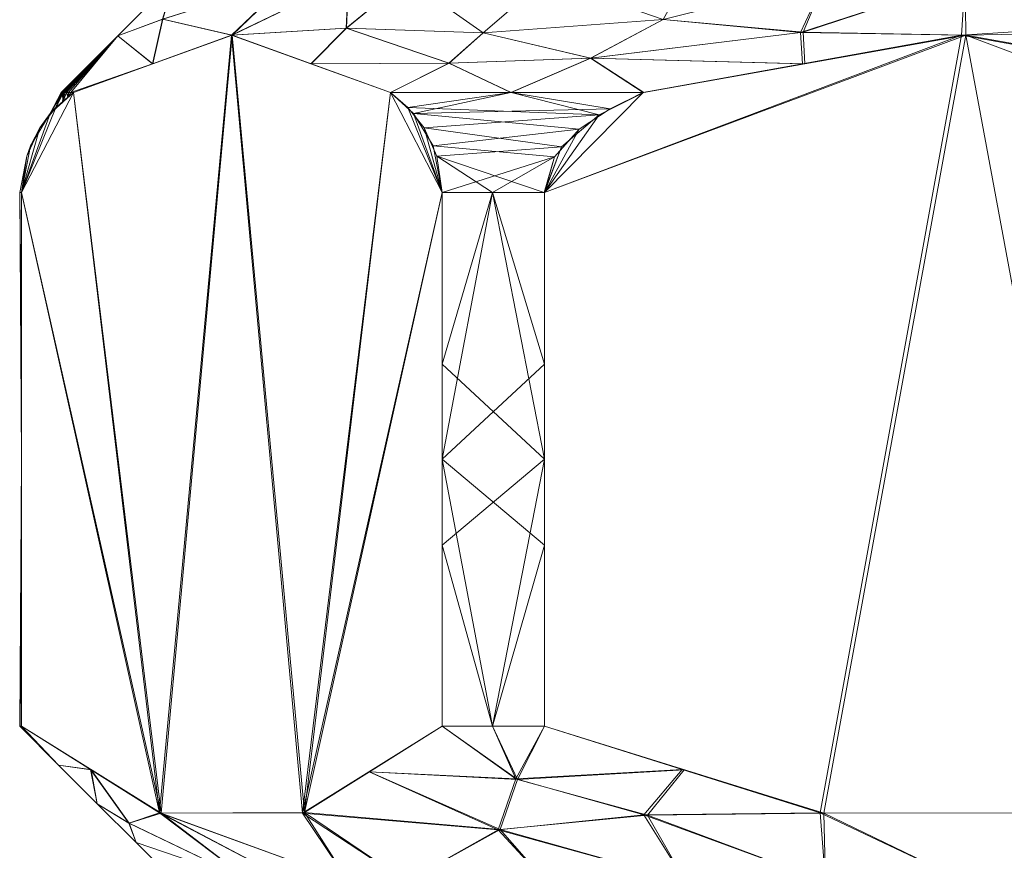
# Model space of a CAD drawing. Header units: millimetres. Extents: x -127 to 125, y 0 to 556.
# Tile 3 of 256: x -92 to -74, y 28 to 42. Entities that reach past the tile are written whole.
import ezdxf

# ---------------------------------------------------------------- set-up
doc = ezdxf.new("R2010")
doc.units = ezdxf.units.MM
doc.layers.add('A-GENM', color=13, linetype='Continuous')

# ---------------------------------------------------------------- blocks, each defined once
blk = doc.blocks.new('Model_FFAS1772-701GL0BF0 - Model_FFAS1772-701GL0BF0-354029-Preview')
at = {"layer": 'A-GENM', "lineweight": 9}
mesh = blk.add_polyface(dxfattribs=at)
corners = [(-89, 43), (-90.009, 41.991), (-91.018, 40.982), (-91.015, 40.982, 0.294), (-91.007, 40.982, 0.588), (-90.993, 40.982, 0.882), (-90.974, 40.982, 1.175), (-90.95, 40.982, 1.468), (-90.921, 40.982, 1.761), (-90.886, 40.982, 2.053), (-90.845, 40.982, 2.344), (-90.799, 40.982, 2.634), (-87.986, 42, 7.507), (-85.181, 40.982, 12.366), (-83.044, 40.982, 13.851), (-80.694, 40.982, 14.971), (-74.983, 42, 15), (-69.306, 40.982, 14.971), (-66.956, 40.982, 13.851), (-64.819, 40.982, 12.366), (-62.002, 42, 7.486), (-59.201, 40.982, 2.634), (-59.122, 40.982, 2.111), (-59.061, 40.982, 1.585), (-59.017, 40.982, 1.058), (-58.991, 40.982, 0.529), (-58.982, 40.982), (-59.991, 41.991), (-61, 43), (-65.101, 43, 9.899), (-75, 43, 14), (-84.899, 43, 9.899), (-63.05, 43, 4.95), (-86.95, 43, 4.95), (-79.95, 43, 11.95), (-70.05, 43, 11.95), (-83.538, 42.043, 12.281), (-66.462, 42.043, 12.281), (-81.63, 41.591, 13.91), (-68.37, 41.591, 13.91), (-77.839, 41.491, 14.986), (-72.145, 41.491, 14.986), (-80.348, 42.281, 13.713), (-69.652, 42.281, 13.713), (-77.475, 43, 12.975), (-72.525, 43, 12.975), (-86.584, 41.491, 9.936), (-85.96, 42.124, 10.058), (-63.41, 41.491, 9.926), (-64.034, 42.127, 10.047), (-84.143, 41.502, 12.514), (-65.857, 41.502, 12.514), (-60.783, 42.286, 3.792), (-60.601, 41.491, 5.06), (-85.925, 43, 7.425), (-89.216, 42.284, 3.804), (-89.393, 41.491, 5.071), (-64.075, 43, 7.425), (-82.425, 43, 10.925), (-67.575, 43, 10.925), (-77.869, 42.054, 14.668), (-72.11, 42.052, 14.666), (-62.025, 43, 2.475), (-87.975, 43, 2.475)]
mesh.append_faces([[corners[k] for k in face] for face in [(27, 25, 26)]], dxfattribs={"vtx0": -1})
mesh.append_faces([[corners[k] for k in face] for face in [(9, 1, 8), (16, 60, 40), (54, 47, 31), (46, 47, 12), (20, 49, 48), (48, 51, 19), (35, 43, 59), (14, 50, 13), (10, 1, 9), (58, 42, 34), (28, 52, 27)]], dxfattribs={"vtx0": -1, "vtx1": -1})
mesh.append_faces([[corners[k] for k in face] for face in [(47, 54, 12), (44, 42, 60), (47, 36, 31), (43, 39, 37), (33, 55, 12), (50, 36, 47), (50, 14, 38), (36, 38, 42), (1, 56, 55), (50, 38, 36), (40, 60, 38), (59, 43, 37), (48, 49, 51), (37, 51, 49), (42, 58, 36), (39, 43, 61), (16, 61, 30), (37, 49, 29), (51, 37, 39), (46, 50, 47), (18, 51, 39), (20, 52, 32), (49, 20, 57), (53, 27, 52), (22, 27, 53), (1, 10, 56), (60, 16, 30), (38, 60, 42), (39, 61, 41), (45, 61, 43)]], dxfattribs={"vtx0": -1, "vtx1": -1, "vtx2": -1})
mesh.append_faces([[corners[k] for k in face] for face in [(43, 35, 45), (60, 30, 44), (20, 32, 57), (55, 0, 1), (50, 46, 13), (38, 15, 40), (27, 23, 24), (61, 16, 41), (27, 22, 23), (37, 29, 59), (38, 14, 15), (52, 28, 62), (39, 17, 18), (51, 18, 19), (52, 20, 53)]], dxfattribs={"vtx0": -1, "vtx2": -1})
mesh.append_faces([[corners[k] for k in face] for face in [(2, 3, 1), (21, 22, 53)]], dxfattribs={"vtx1": -1})
mesh.append_faces([[corners[k] for k in face] for face in [(57, 29, 49), (4, 5, 1), (3, 4, 1), (45, 30, 61), (7, 8, 1), (6, 7, 1), (63, 0, 55, 33), (5, 6, 1), (41, 17, 39), (44, 34, 42), (24, 25, 27), (54, 33, 12), (56, 12, 55), (58, 31, 36), (62, 32, 52)]], dxfattribs={"vtx1": -1, "vtx2": -1})
mesh.append_faces([[corners[k] for k in face] for face in [(10, 11, 56)]], dxfattribs={"vtx2": -1})
mesh = blk.add_polyface(dxfattribs=at)
corners = [(-61, 43), (-59.991, 41.991), (-58.982, 40.982), (-58.991, 40.982, -0.529), (-59.017, 40.982, -1.058), (-59.061, 40.982, -1.585), (-59.122, 40.982, -2.111), (-59.201, 40.982, -2.634), (-62.022, 42, -7.522), (-64.819, 40.982, -12.366), (-65.281, 40.982, -12.732), (-65.756, 40.982, -13.081), (-66.243, 40.982, -13.412), (-66.743, 40.982, -13.725), (-67.254, 40.982, -14.02), (-67.775, 40.982, -14.296), (-68.306, 40.982, -14.552), (-68.846, 40.982, -14.788), (-69.394, 40.982, -15.005), (-75.063, 42, -15), (-80.7, 40.982, -14.969), (-83.047, 40.982, -13.85), (-85.181, 40.982, -12.366), (-87.999, 42, -7.486), (-90.799, 40.982, -2.634), (-90.845, 40.982, -2.344), (-90.886, 40.982, -2.053), (-90.921, 40.982, -1.761), (-90.95, 40.982, -1.468), (-90.974, 40.982, -1.175), (-90.993, 40.982, -0.882), (-91.007, 40.982, -0.588), (-91.015, 40.982, -0.294), (-91.018, 40.982), (-90.009, 41.991), (-89, 43), (-84.899, 43, -9.899), (-75, 43, -14), (-65.101, 43, -9.899), (-86.95, 43, -4.95), (-63.05, 43, -4.95), (-70.05, 43, -11.95), (-65.694, 42.018, -11.741), (-68.349, 41.695, -13.784), (-63.42, 41.491, -9.944), (-65.826, 41.504, -12.488), (-79.95, 43, -11.95), (-83.539, 42.043, -12.28), (-81.634, 41.591, -13.908), (-80.347, 42.281, -13.714), (-77.881, 41.491, -14.984), (-72.228, 41.491, -15.003), (-71.283, 42.245, -14.279), (-77.475, 43, -12.975), (-68.282, 42.336, -13.034), (-67.575, 43, -10.925), (-86.59, 41.491, -9.926), (-85.967, 42.127, -10.046), (-84.147, 41.502, -12.511), (-60.784, 42.282, -3.813), (-60.611, 41.491, -5.078), (-89.217, 42.286, -3.792), (-89.399, 41.491, -5.06), (-64.075, 43, -7.425), (-85.925, 43, -7.425), (-63.677, 42.034, -9.787), (-82.425, 43, -10.925), (-77.918, 42.048, -14.665), (-72.525, 43, -12.975), (-62.025, 43, -2.475), (-87.975, 43, -2.475)]
mesh.append_faces([[corners[k] for k in face] for face in [(46, 49, 66), (12, 45, 11), (18, 43, 17), (5, 1, 4), (14, 45, 13), (1, 59, 0), (50, 67, 19), (32, 34, 31), (26, 34, 25), (56, 58, 22), (63, 65, 38), (35, 61, 34)]], dxfattribs={"vtx0": -1, "vtx1": -1})
mesh.append_faces([[corners[k] for k in face] for face in [(52, 41, 54), (67, 48, 49), (56, 57, 58), (65, 44, 42), (66, 49, 47), (65, 63, 8), (1, 6, 60), (1, 60, 59), (54, 55, 42), (45, 14, 43), (54, 43, 52), (42, 38, 65), (57, 23, 64), (57, 47, 58), (43, 42, 45), (49, 48, 47), (42, 44, 45), (40, 59, 8), (51, 52, 43), (25, 34, 62), (58, 47, 48), (37, 19, 67), (47, 57, 36), (61, 39, 23), (21, 58, 48), (34, 61, 62), (43, 54, 42), (48, 67, 50), (53, 67, 49), (37, 52, 19)]], dxfattribs={"vtx0": -1, "vtx1": -1, "vtx2": -1})
mesh.append_faces([[corners[k] for k in face] for face in [(1, 3, 4), (45, 44, 9), (52, 51, 19), (43, 16, 17), (43, 15, 16), (43, 14, 15), (45, 9, 10), (54, 41, 55), (58, 21, 22), (59, 69, 0), (59, 40, 69), (57, 56, 23), (48, 20, 21), (23, 39, 64), (43, 18, 51), (49, 46, 53), (61, 23, 62), (52, 37, 68), (47, 36, 66)]], dxfattribs={"vtx0": -1, "vtx2": -1})
mesh.append_faces([[corners[k] for k in face] for face in [(61, 35, 70, 39)]], dxfattribs={"vtx0": -1, "vtx3": -1})
mesh.append_faces([[corners[k] for k in face] for face in [(7, 60, 6), (24, 25, 62)]], dxfattribs={"vtx1": -1})
mesh.append_faces([[corners[k] for k in face] for face in [(50, 20, 48), (5, 6, 1), (53, 37, 67), (55, 38, 42), (12, 13, 45), (10, 11, 45), (27, 28, 34), (64, 36, 57), (30, 31, 34), (29, 30, 34), (28, 29, 34), (8, 44, 65), (26, 27, 34), (63, 40, 8), (60, 8, 59), (68, 41, 52)]], dxfattribs={"vtx1": -1, "vtx2": -1})
mesh.append_faces([[corners[k] for k in face] for face in [(1, 2, 3), (32, 33, 34)]], dxfattribs={"vtx2": -1})
mesh = blk.add_polyface(dxfattribs=at)
corners = [(-84.263, 29.75, -13.955), (-86.74, 28.207, -9.666), (-89.275, 28.218, -5.275), (-91.717, 29.75, -1.045), (-91.717, 39.214, -1.045), (-91.622, 39.858, -1.211), (-91.395, 40.358, -1.603), (-91.11, 40.72, -2.097), (-90.799, 40.982, -2.634), (-87.999, 42, -7.486), (-85.181, 40.982, -12.366), (-84.771, 40.611, -13.076), (-84.424, 40.041, -13.677), (-84.263, 39.214, -13.955)]
mesh.append_faces([[corners[k] for k in face] for face in [(6, 4, 5), (13, 11, 12)]], dxfattribs={"vtx0": -1})
mesh.append_faces([[corners[k] for k in face] for face in [(4, 8, 2), (10, 13, 1)]], dxfattribs={"vtx0": -1, "vtx1": -1, "vtx2": -1})
mesh.append_faces([[corners[k] for k in face] for face in [(4, 6, 7), (4, 7, 8), (1, 9, 10), (13, 10, 11), (9, 1, 2)]], dxfattribs={"vtx0": -1, "vtx2": -1})
mesh.append_faces([[corners[k] for k in face] for face in [(3, 4, 2)]], dxfattribs={"vtx1": -1})
mesh.append_faces([[corners[k] for k in face] for face in [(8, 9, 2)]], dxfattribs={"vtx1": -1, "vtx2": -1})
mesh.append_faces([[corners[k] for k in face] for face in [(13, 0, 1)]], dxfattribs={"vtx2": -1})
mesh = blk.add_polyface(dxfattribs=at)
corners = [(-91.717, 29.75, 1.045), (-89.245, 28.208, 5.327), (-86.705, 28.219, 9.727), (-84.263, 29.75, 13.955), (-84.263, 39.214, 13.955), (-84.359, 39.858, 13.789), (-84.586, 40.358, 13.397), (-84.871, 40.72, 12.903), (-85.181, 40.982, 12.366), (-87.986, 42, 7.507), (-90.799, 40.982, 2.634), (-91.21, 40.611, 1.924), (-91.557, 40.041, 1.323), (-91.717, 39.214, 1.045)]
mesh.append_faces([[corners[k] for k in face] for face in [(6, 4, 5), (13, 11, 12)]], dxfattribs={"vtx0": -1})
mesh.append_faces([[corners[k] for k in face] for face in [(4, 8, 2), (10, 13, 1)]], dxfattribs={"vtx0": -1, "vtx1": -1, "vtx2": -1})
mesh.append_faces([[corners[k] for k in face] for face in [(4, 6, 7), (4, 7, 8), (1, 9, 10), (13, 10, 11), (9, 1, 2)]], dxfattribs={"vtx0": -1, "vtx2": -1})
mesh.append_faces([[corners[k] for k in face] for face in [(3, 4, 2)]], dxfattribs={"vtx1": -1})
mesh.append_faces([[corners[k] for k in face] for face in [(8, 9, 2)]], dxfattribs={"vtx1": -1, "vtx2": -1})
mesh.append_faces([[corners[k] for k in face] for face in [(13, 0, 1)]], dxfattribs={"vtx2": -1})
mesh = blk.add_polyface(dxfattribs=at)
corners = [(-67.546, 29.75, -15), (-72.5, 28.207, -15), (-77.568, 28.218, -15), (-82.454, 29.75, -15), (-82.454, 39.214, -15), (-82.272, 39.842, -15), (-81.838, 40.334, -15), (-81.288, 40.695, -15), (-80.7, 40.982, -15), (-75.063, 42, -15), (-69.393, 40.982, -15), (-68.564, 40.613, -15), (-67.87, 40.044, -15), (-67.546, 39.214, -15)]
mesh.append_faces([[corners[k] for k in face] for face in [(6, 4, 5), (13, 11, 12)]], dxfattribs={"vtx0": -1})
mesh.append_faces([[corners[k] for k in face] for face in [(4, 8, 9)]], dxfattribs={"vtx0": -1, "vtx2": -1})
mesh.append_faces([[corners[k] for k in face] for face in [(4, 6, 7, 8)]], dxfattribs={"vtx0": -1, "vtx3": -1})
mesh.append_faces([[corners[k] for k in face] for face in [(10, 11, 13, 1)]], dxfattribs={"vtx1": -1, "vtx2": -1, "vtx3": -1})
mesh.append_faces([[corners[k] for k in face] for face in [(9, 10, 1, 2)]], dxfattribs={"vtx1": -1, "vtx3": -1})
mesh.append_faces([[corners[k] for k in face] for face in [(13, 0, 1)]], dxfattribs={"vtx2": -1})
mesh.append_faces([[corners[k] for k in face] for face in [(2, 3, 4, 9)]], dxfattribs={"vtx2": -1, "vtx3": -1})
mesh = blk.add_polyface(dxfattribs=at)
corners = [(-82.454, 29.75, 15), (-77.501, 28.207, 15), (-72.431, 28.218, 15), (-67.546, 29.75, 15), (-67.546, 39.214, 15), (-67.727, 39.841, 15), (-68.159, 40.332, 15), (-68.707, 40.692, 15), (-69.292, 40.982, 15), (-74.983, 42, 15), (-80.708, 40.982, 15), (-81.481, 40.586, 15), (-82.149, 40.02, 15), (-82.454, 39.214, 15)]
mesh.append_faces([[corners[k] for k in face] for face in [(6, 4, 5), (13, 11, 12)]], dxfattribs={"vtx0": -1})
mesh.append_faces([[corners[k] for k in face] for face in [(1, 9, 13, 0)]], dxfattribs={"vtx0": -1, "vtx1": -1})
mesh.append_faces([[corners[k] for k in face] for face in [(4, 8, 9), (9, 1, 2)]], dxfattribs={"vtx0": -1, "vtx2": -1})
mesh.append_faces([[corners[k] for k in face] for face in [(4, 6, 7, 8), (13, 9, 10, 11)]], dxfattribs={"vtx0": -1, "vtx3": -1})
mesh.append_faces([[corners[k] for k in face] for face in [(2, 3, 4, 9)]], dxfattribs={"vtx2": -1, "vtx3": -1})
mesh = blk.add_polyface(dxfattribs=at)
corners = [(-90.799, 40.982, -2.634), (-91.11, 40.72, -2.097), (-91.395, 40.358, -1.603), (-91.622, 39.858, -1.211), (-91.718, 39.214, -1.043), (-91.75, 39.214), (-91.718, 39.214, 1.043), (-91.557, 40.041, 1.323), (-91.21, 40.611, 1.924), (-90.799, 40.982, 2.634), (-90.845, 40.982, 2.344), (-90.886, 40.982, 2.053), (-90.921, 40.982, 1.761), (-90.95, 40.982, 1.468), (-90.974, 40.982, 1.175), (-90.993, 40.982, 0.882), (-91.007, 40.982, 0.588), (-91.015, 40.982, 0.294), (-91.018, 40.982), (-91.015, 40.982, -0.294), (-91.007, 40.982, -0.588), (-90.993, 40.982, -0.882), (-90.974, 40.982, -1.175), (-90.95, 40.982, -1.468), (-90.921, 40.982, -1.761), (-90.886, 40.982, -2.053), (-90.845, 40.982, -2.344), (-90.992, 40.82, -2.301), (-90.984, 40.815, 2.315), (-90.896, 40.901, -2.468), (-90.892, 40.899, 2.475)]
mesh.append_faces([[corners[k] for k in face] for face in [(5, 3, 4)]], dxfattribs={"vtx0": -1})
mesh.append_faces([[corners[k] for k in face] for face in [(19, 1, 18), (3, 7, 2), (27, 24, 29), (11, 30, 10), (25, 29, 24), (16, 8, 15)]], dxfattribs={"vtx0": -1, "vtx1": -1})
mesh.append_faces([[corners[k] for k in face] for face in [(18, 1, 8)]], dxfattribs={"vtx0": -1, "vtx1": -1, "vtx2": -1})
mesh.append_faces([[corners[k] for k in face] for face in [(8, 1, 2), (1, 20, 21), (30, 11, 12), (1, 21, 22), (3, 5, 6), (2, 7, 8), (3, 6, 7), (15, 8, 28), (28, 12, 13), (28, 13, 14), (12, 28, 30)]], dxfattribs={"vtx0": -1, "vtx2": -1})
mesh.append_faces([[corners[k] for k in face] for face in [(9, 10, 30)]], dxfattribs={"vtx1": -1})
mesh.append_faces([[corners[k] for k in face] for face in [(19, 20, 1), (27, 1, 22), (25, 26, 29), (23, 24, 27), (22, 23, 27), (17, 18, 8), (16, 17, 8), (14, 15, 28)]], dxfattribs={"vtx1": -1, "vtx2": -1})
mesh.append_faces([[corners[k] for k in face] for face in [(26, 0, 29)]], dxfattribs={"vtx2": -1})
mesh = blk.add_polyface(dxfattribs=at)
corners = [(-85.181, 40.982, -12.366), (-83.047, 40.982, -13.85), (-80.697, 40.982, -14.971), (-81.288, 40.695, -15), (-81.838, 40.334, -15), (-82.272, 39.842, -15), (-82.456, 39.214, -14.999), (-83.375, 39.214, -14.506), (-84.262, 39.214, -13.957), (-84.424, 40.041, -13.677), (-84.771, 40.611, -13.076)]
mesh.append_faces([[corners[k] for k in face] for face in [(1, 10, 0)]], dxfattribs={"vtx0": -1})
mesh.append_faces([[corners[k] for k in face] for face in [(5, 9, 4), (10, 4, 9)]], dxfattribs={"vtx0": -1, "vtx1": -1})
mesh.append_faces([[corners[k] for k in face] for face in [(1, 3, 10)]], dxfattribs={"vtx0": -1, "vtx1": -1, "vtx2": -1})
mesh.append_faces([[corners[k] for k in face] for face in [(5, 7, 8)]], dxfattribs={"vtx0": -1, "vtx2": -1})
mesh.append_faces([[corners[k] for k in face] for face in [(2, 3, 1)]], dxfattribs={"vtx1": -1})
mesh.append_faces([[corners[k] for k in face] for face in [(3, 4, 10), (8, 9, 5)]], dxfattribs={"vtx1": -1, "vtx2": -1})
mesh.append_faces([[corners[k] for k in face] for face in [(5, 6, 7)]], dxfattribs={"vtx2": -1})
mesh = blk.add_polyface(dxfattribs=at)
corners = [(-84.262, 39.214, 13.957), (-83.375, 39.214, 14.506), (-82.456, 39.214, 14.999), (-82.149, 40.02, 15), (-81.481, 40.586, 15), (-80.694, 40.982, 14.971), (-83.044, 40.982, 13.851), (-85.181, 40.982, 12.366), (-84.871, 40.72, 12.903), (-84.586, 40.358, 13.397), (-84.359, 39.858, 13.789)]
mesh.append_faces([[corners[k] for k in face] for face in [(6, 4, 5)]], dxfattribs={"vtx0": -1})
mesh.append_faces([[corners[k] for k in face] for face in [(10, 3, 9), (4, 9, 3)]], dxfattribs={"vtx0": -1, "vtx1": -1})
mesh.append_faces([[corners[k] for k in face] for face in [(6, 8, 4)]], dxfattribs={"vtx0": -1, "vtx1": -1, "vtx2": -1})
mesh.append_faces([[corners[k] for k in face] for face in [(10, 1, 2)]], dxfattribs={"vtx0": -1, "vtx2": -1})
mesh.append_faces([[corners[k] for k in face] for face in [(7, 8, 6)]], dxfattribs={"vtx1": -1})
mesh.append_faces([[corners[k] for k in face] for face in [(8, 9, 4), (2, 3, 10)]], dxfattribs={"vtx1": -1, "vtx2": -1})
mesh.append_faces([[corners[k] for k in face] for face in [(10, 0, 1)]], dxfattribs={"vtx2": -1})
mesh = blk.add_polyface(dxfattribs=at)
corners = [(-91.717, 39.214, -1.045), (-91.717, 29.75, -1.045), (-91.742, 29.75, -0.523), (-91.75, 29.75), (-91.742, 29.75, 0.523), (-91.717, 29.75, 1.045), (-91.717, 39.214, 1.045), (-91.75, 39.214), (-91.717, 36.17, 1.045), (-91.717, 34.482, -1.045), (-91.717, 32.96, 1.045)]
mesh.append_faces([[corners[k] for k in face] for face in [(9, 7, 0)]], dxfattribs={"vtx0": -1})
mesh.append_faces([[corners[k] for k in face] for face in [(8, 9, 10), (4, 10, 3), (3, 9, 2)]], dxfattribs={"vtx0": -1, "vtx1": -1})
mesh.append_faces([[corners[k] for k in face] for face in [(10, 9, 3), (7, 9, 8)]], dxfattribs={"vtx0": -1, "vtx1": -1, "vtx2": -1})
mesh.append_faces([[corners[k] for k in face] for face in [(6, 7, 8), (1, 2, 9)]], dxfattribs={"vtx1": -1})
mesh.append_faces([[corners[k] for k in face] for face in [(4, 5, 10)]], dxfattribs={"vtx2": -1})
mesh = blk.add_polyface(dxfattribs=at)
corners = [(-84.263, 39.214, -13.955), (-83.375, 39.214, -14.506), (-82.454, 39.214, -15), (-82.454, 29.75, -15), (-83.375, 29.75, -14.506), (-84.263, 29.75, -13.955), (-82.454, 36.17, -15), (-84.263, 34.482, -13.955), (-82.454, 32.96, -15)]
mesh.append_faces([[corners[k] for k in face] for face in [(8, 7, 6)]], dxfattribs={"vtx0": -1, "vtx1": -1})
mesh.append_faces([[corners[k] for k in face] for face in [(7, 8, 4), (6, 7, 1)]], dxfattribs={"vtx0": -1, "vtx1": -1, "vtx2": -1})
mesh.append_faces([[corners[k] for k in face] for face in [(1, 2, 6), (7, 0, 1), (4, 5, 7), (8, 3, 4)]], dxfattribs={"vtx2": -1})
mesh = blk.add_polyface(dxfattribs=at)
corners = [(-84.263, 29.75, 13.955), (-83.375, 29.75, 14.506), (-82.454, 29.75, 15), (-82.454, 39.214, 15), (-83.375, 39.214, 14.506), (-84.263, 39.214, 13.955), (-84.263, 36.17, 13.955), (-82.454, 34.482, 15), (-84.263, 32.96, 13.955)]
mesh.append_faces([[corners[k] for k in face] for face in [(8, 7, 6)]], dxfattribs={"vtx0": -1, "vtx1": -1})
mesh.append_faces([[corners[k] for k in face] for face in [(7, 8, 1), (6, 7, 4)]], dxfattribs={"vtx0": -1, "vtx1": -1, "vtx2": -1})
mesh.append_faces([[corners[k] for k in face] for face in [(4, 5, 6), (7, 3, 4), (1, 2, 7), (8, 0, 1)]], dxfattribs={"vtx2": -1})
mesh = blk.add_polyface(dxfattribs=at)
corners = [(-89, 27), (-89.688, 27.687), (-90.375, 28.375), (-91.063, 29.062), (-91.75, 29.75), (-91.742, 29.75, -0.523), (-91.717, 29.75, -1.045), (-89.275, 28.218, -5.275), (-86.74, 28.207, -9.666), (-84.263, 29.75, -13.955), (-83.375, 29.75, -14.506), (-82.454, 29.75, -15), (-77.568, 28.218, -15), (-72.5, 28.207, -15), (-67.546, 29.75, -15), (-66.625, 29.75, -14.506), (-65.737, 29.75, -13.955), (-63.293, 28.218, -9.722), (-60.762, 28.206, -5.34), (-58.283, 29.75, -1.045), (-58.258, 29.75, -0.523), (-58.25, 29.75), (-58.937, 29.062), (-59.625, 28.375), (-60.312, 27.687), (-61, 27), (-65.101, 27, -9.899), (-75, 27, -14), (-84.899, 27, -9.899), (-90.496, 28.984, -3.16), (-59.522, 28.978, -3.192), (-63.05, 27, -4.95), (-70.05, 27, -11.95), (-79.95, 27, -11.95), (-86.95, 27, -4.95), (-64.448, 28.942, -11.723), (-85.557, 28.944, -11.715), (-66.761, 27.919, -12.437), (-70.023, 28.978, -15), (-83.275, 27.912, -12.405), (-80.011, 28.984, -15), (-62.339, 27, -3.232), (-87.661, 27, -3.232), (-60.189, 28.031, -2.566), (-89.816, 28.031, -2.535), (-80.694, 28.182, -14.074), (-82.958, 28.82, -13.672), (-69.372, 28.173, -14.091), (-67.068, 28.807, -13.672), (-64.075, 27, -7.425), (-72.525, 27, -12.975), (-77.475, 27, -12.975), (-85.925, 27, -7.425), (-67.575, 27, -10.925), (-82.425, 27, -10.925)]
mesh.append_faces([[corners[k] for k in face] for face in [(24, 43, 23), (50, 47, 32), (18, 49, 17), (16, 48, 15), (20, 22, 19), (23, 30, 22), (33, 45, 51), (19, 22, 30), (49, 18, 31), (30, 43, 18), (15, 48, 14), (40, 46, 11), (42, 7, 34), (36, 39, 8), (12, 45, 40), (28, 39, 54)]], dxfattribs={"vtx0": -1, "vtx1": -1})
mesh.append_faces([[corners[k] for k in face] for face in [(41, 18, 43), (29, 44, 2), (47, 50, 13), (30, 23, 43), (39, 46, 45), (45, 46, 40), (37, 47, 48), (39, 28, 8), (26, 37, 17), (41, 43, 24), (42, 1, 44), (46, 39, 36), (45, 33, 39), (42, 44, 7), (32, 47, 37), (12, 51, 45), (48, 47, 38), (37, 48, 35)]], dxfattribs={"vtx0": -1, "vtx1": -1, "vtx2": -1})
mesh.append_faces([[corners[k] for k in face] for face in [(18, 41, 31), (3, 6, 29), (39, 33, 54), (46, 10, 11), (48, 16, 35), (47, 13, 38), (37, 26, 53), (27, 12, 13), (7, 52, 34), (12, 27, 51), (3, 5, 6), (44, 29, 7), (48, 38, 14), (46, 36, 9), (8, 28, 52)]], dxfattribs={"vtx0": -1, "vtx2": -1})
mesh.append_faces([[corners[k] for k in face] for face in [(21, 22, 20), (4, 5, 3)]], dxfattribs={"vtx1": -1})
mesh.append_faces([[corners[k] for k in face] for face in [(35, 17, 37), (1, 2, 44), (9, 10, 46), (2, 3, 29), (7, 8, 52), (49, 26, 17), (50, 27, 13), (53, 32, 37)]], dxfattribs={"vtx1": -1, "vtx2": -1})
mesh.append_faces([[corners[k] for k in face] for face in [(24, 25, 41), (42, 0, 1)]], dxfattribs={"vtx2": -1})
mesh = blk.add_polyface(dxfattribs=at)
corners = [(-61, 27), (-60.312, 27.687), (-59.625, 28.375), (-58.937, 29.062), (-58.25, 29.75), (-58.258, 29.75, 0.523), (-58.283, 29.75, 1.045), (-60.725, 28.218, 5.275), (-63.261, 28.207, 9.667), (-65.737, 29.75, 13.955), (-66.625, 29.75, 14.506), (-67.546, 29.75, 15), (-72.431, 28.218, 15), (-77.501, 28.207, 15), (-82.454, 29.75, 15), (-83.375, 29.75, 14.506), (-84.263, 29.75, 13.955), (-86.705, 28.219, 9.727), (-89.245, 28.208, 5.327), (-91.717, 29.75, 1.045), (-91.742, 29.75, 0.523), (-91.75, 29.75), (-91.063, 29.062), (-90.375, 28.375), (-89.688, 27.687), (-89, 27), (-84.899, 27, 9.899), (-75, 27, 14), (-65.101, 27, 9.899), (-59.504, 28.984, 3.16), (-90.481, 28.979, 3.186), (-86.95, 27, 4.95), (-79.95, 27, 11.95), (-70.05, 27, 11.95), (-63.05, 27, 4.95), (-85.552, 28.942, 11.723), (-64.443, 28.944, 11.715), (-83.236, 27.919, 12.44), (-79.977, 28.978, 15), (-66.725, 27.912, 12.405), (-69.989, 28.984, 15), (-87.661, 27, 3.232), (-62.339, 27, 3.232), (-89.812, 28.031, 2.56), (-60.184, 28.031, 2.534), (-69.306, 28.182, 14.074), (-67.042, 28.82, 13.672), (-80.627, 28.174, 14.092), (-82.932, 28.807, 13.673), (-77.475, 27, 12.975), (-85.925, 27, 7.425), (-72.525, 27, 12.975), (-64.075, 27, 7.425), (-82.425, 27, 10.925), (-67.575, 27, 10.925)]
mesh.append_faces([[corners[k] for k in face] for face in [(24, 43, 23), (18, 50, 17), (20, 22, 19), (23, 30, 22), (33, 45, 51), (19, 22, 30), (49, 47, 32), (30, 43, 18), (15, 48, 14), (40, 46, 11), (42, 7, 34), (50, 18, 31), (36, 39, 8), (12, 45, 40), (28, 39, 54)]], dxfattribs={"vtx0": -1, "vtx1": -1})
mesh.append_faces([[corners[k] for k in face] for face in [(41, 18, 43), (29, 44, 2), (47, 49, 13), (30, 23, 43), (39, 46, 45), (45, 46, 40), (37, 47, 48), (39, 28, 8), (26, 37, 17), (41, 43, 24), (42, 1, 44), (46, 39, 36), (45, 33, 39), (42, 44, 7), (32, 47, 37), (12, 51, 45), (48, 47, 38), (37, 48, 35)]], dxfattribs={"vtx0": -1, "vtx1": -1, "vtx2": -1})
mesh.append_faces([[corners[k] for k in face] for face in [(18, 41, 31), (12, 27, 51), (3, 6, 29), (39, 33, 54), (46, 10, 11), (48, 16, 35), (47, 13, 38), (37, 26, 53), (27, 12, 13), (7, 52, 34), (3, 5, 6), (44, 29, 7), (48, 38, 14), (46, 36, 9), (8, 28, 52)]], dxfattribs={"vtx0": -1, "vtx2": -1})
mesh.append_faces([[corners[k] for k in face] for face in [(21, 22, 20), (4, 5, 3)]], dxfattribs={"vtx1": -1})
mesh.append_faces([[corners[k] for k in face] for face in [(15, 16, 48), (35, 17, 37), (1, 2, 44), (9, 10, 46), (2, 3, 29), (7, 8, 52), (49, 27, 13), (50, 26, 17), (53, 32, 37)]], dxfattribs={"vtx1": -1, "vtx2": -1})
mesh.append_faces([[corners[k] for k in face] for face in [(24, 25, 41), (42, 0, 1)]], dxfattribs={"vtx2": -1})

msp = doc.modelspace()

# ---------------------------------------------------------------- block references
at = {"layer": 'A-GENM', "lineweight": 9}
msp.add_blockref('Model_FFAS1772-701GL0BF0 - Model_FFAS1772-701GL0BF0-354029-Preview', (0, 0), dxfattribs=at)

doc.saveas('drawing.dxf')
